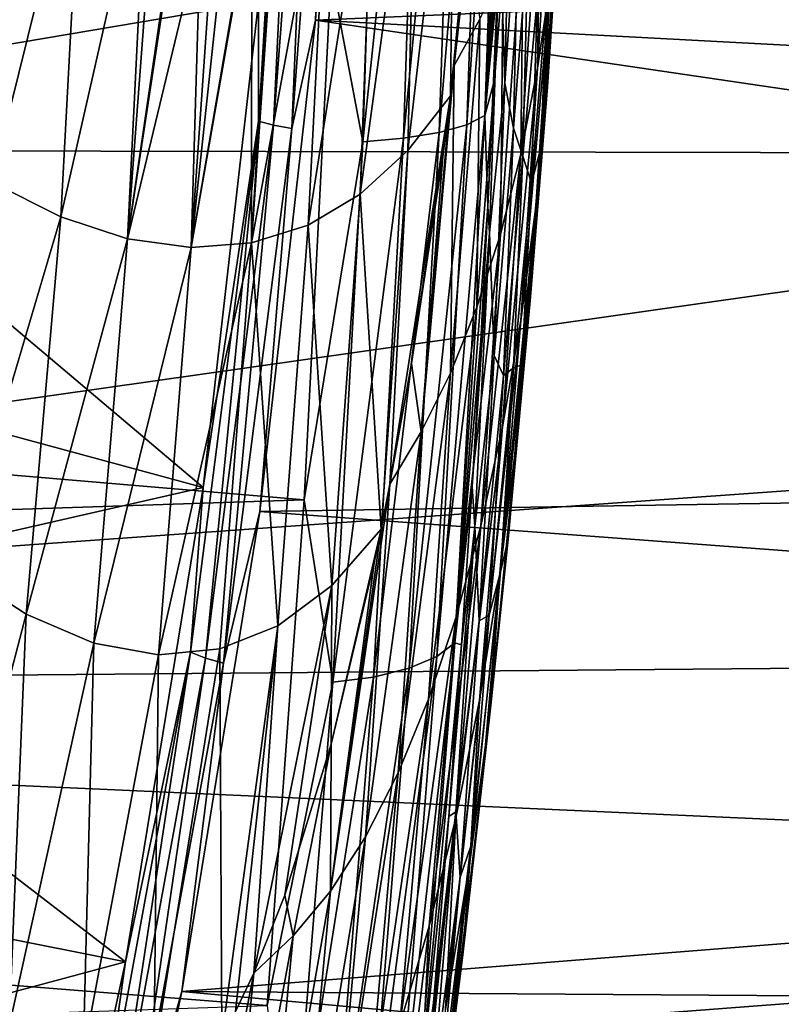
# Model space of a CAD drawing. Header units: metres. Extents: x -160 to 52, y -25 to 25.
# Tile 129 of 166: x 10.95 to 14.55, y -9.37 to -4.72. Entities that reach past the tile are written whole.
import ezdxf

# ---------------------------------------------------------------- set-up
doc = ezdxf.new("R2010")
doc.units = ezdxf.units.M
doc.layers.add('solid_509094_SW0001', color=7, linetype='CONTINUOUS')

msp = doc.modelspace()

# ---------------------------------------------------------------- linework, layer by layer
at = {"layer": 'solid_509094_SW0001'}
for points in [[(26.495285, -4.119876, -24.25256), (12.35171, -4.720294, -24.142883), (12.509658, -2.367594, -24.485804)], [(12.436487, -2.63378, -24.452353), (12.509658, -2.367594, -24.485804), (12.35171, -4.720294, -24.142883)], [(-8.911289, -5.186533, 249.863678), (12.425029, -4.502589, 245.572006), (-8.818693, -2.610905, 250.308075)], [(12.276655, -2.616133, -24.363241), (12.081208, -5.19661, -23.944105), (12.082389, -4.634508, -23.980715)], [(12.153303, -5.21604, -23.999628), (12.081208, -5.19661, -23.944105), (12.276655, -2.616133, -24.363241)], [(12.349478, -2.625951, -24.420324), (12.153303, -5.21604, -23.999628), (12.276655, -2.616133, -24.363241)], [(12.239733, -5.231535, -24.030413), (12.153303, -5.21604, -23.999628), (12.349478, -2.625951, -24.420324)], [(12.436487, -2.63378, -24.452353), (12.239733, -5.231535, -24.030413), (12.349478, -2.625951, -24.420324)], [(12.436487, -2.63378, -24.452353), (12.35171, -4.720294, -24.142883), (12.239733, -5.231535, -24.030413)], [(13.022157, -2.645227, 245.556885), (12.85246, -2.658088, 245.704926), (12.767759, -5.277771, 245.235443)], [(12.936394, -5.250488, 245.087753), (13.022157, -2.645227, 245.556885), (12.767759, -5.277771, 245.235443)], [(13.154281, -2.627424, 245.374924), (13.022157, -2.645227, 245.556885), (12.936394, -5.250488, 245.087753)], [(13.067178, -5.213637, 244.907364), (13.154281, -2.627424, 245.374924), (12.936394, -5.250488, 245.087753)], [(13.2405, -2.606169, 245.17366), (13.154281, -2.627424, 245.374924), (13.067178, -5.213637, 244.907364)], [(13.151888, -5.170276, 244.70874), (13.2405, -2.606169, 245.17366), (13.067178, -5.213637, 244.907364)], [(13.274645, -2.77328, 244.945038), (13.2405, -2.606169, 245.17366), (13.151888, -5.170276, 244.70874)], [(18.22221, -2.766528, 24.443941), (1.200001, -2.674634, 24.454166), (1.200001, -5.317557, 24.0184)], [(12.425029, -4.502589, 245.572006), (12.575057, -5.293834, 245.340805), (12.659041, -2.665245, 245.809418)], [(12.85246, -2.658088, 245.704926), (12.659041, -2.665245, 245.809418), (12.575057, -5.293834, 245.340805)], [(12.767759, -5.277771, 245.235443), (12.85246, -2.658088, 245.704926), (12.575057, -5.293834, 245.340805)], [(18.599876, -4.084152, 24.258598), (18.22221, -2.766528, 24.443941), (1.200001, -5.317557, 24.0184)], [(13.264432, -3.135873, 244.894348), (13.274645, -2.77328, 244.945038), (13.151888, -5.170276, 244.70874)], [(13.251856, -3.539158, 244.830917), (13.264432, -3.135873, 244.894348), (13.151888, -5.170276, 244.70874)], [(12.98947, -5.07739, 228.472488), (13.167862, -3.259881, 229.291916), (13.006884, -4.934516, 228.553223)], [(13.008599, -3.43863, 227.71106), (13.167862, -3.259881, 229.291916), (12.98947, -5.07739, 228.472488)], [(13.006884, -4.934516, 228.553223), (13.167862, -3.259881, 229.291916), (13.071157, -4.356027, 228.850037)], [(12.78785, -5.335807, 226.688171), (13.008599, -3.43863, 227.71106), (12.98947, -5.07739, 228.472488)], [(12.78785, -5.335807, 226.688171), (12.829058, -3.588494, 226.132492), (13.008599, -3.43863, 227.71106)], [(13.236409, -3.985398, 244.751923), (13.251856, -3.539158, 244.830917), (13.151888, -5.170276, 244.70874)], [(13.541456, -3.574663, 238.195328), (13.485181, -4.441822, 238.561005), (13.447712, -5.035221, 237.40303)], [(13.541456, -3.574663, 238.195328), (13.447712, -5.035221, 237.40303), (13.511868, -4.055304, 236.998413)], [(12.562895, -5.542234, 224.915176), (12.630333, -3.706725, 224.553314), (12.829058, -3.588494, 226.132492)], [(12.78785, -5.335807, 226.688171), (12.562895, -5.542234, 224.915176), (12.829058, -3.588494, 226.132492)], [(10.81918, -5.484783, 214.295288), (10.925656, -3.649787, 214.133163), (11.24887, -3.76081, 215.865387)], [(13.401304, -4.946964, 234.572205), (13.415699, -3.935436, 233.384354), (13.482577, -3.632469, 234.586044)], [(13.464985, -4.513535, 235.790436), (13.401304, -4.946964, 234.572205), (13.482577, -3.632469, 234.586044)], [(12.315974, -5.688329, 223.139862), (12.413741, -3.79237, 222.974228), (12.630333, -3.706725, 224.553314)], [(12.562895, -5.542234, 224.915176), (12.315974, -5.688329, 223.139862), (12.630333, -3.706725, 224.553314)], [(13.246041, -5.018008, 243.70993), (13.275994, -3.704459, 244.389542), (13.224361, -4.304264, 244.689789)], [(13.313247, -4.03217, 243.594772), (13.275994, -3.704459, 244.389542), (13.246041, -5.018008, 243.70993)], [(11.14708, -5.648908, 216.053497), (10.81918, -5.484783, 214.295288), (11.24887, -3.76081, 215.865387)], [(11.14708, -5.648908, 216.053497), (11.24887, -3.76081, 215.865387), (11.557126, -3.844177, 217.595535)], [(12.082389, -4.634508, -23.980715), (9.599856, -5.053495, -18.656904), (9.709355, -3.803373, -18.891726)], [(12.049006, -5.77234, 221.36409), (12.181112, -3.852162, 221.401688), (12.413741, -3.79237, 222.974228)], [(12.315974, -5.688329, 223.139862), (12.049006, -5.77234, 221.36409), (12.413741, -3.79237, 222.974228)], [(11.462632, -5.75244, 217.818985), (11.14708, -5.648908, 216.053497), (11.557126, -3.844177, 217.595535)], [(11.462632, -5.75244, 217.818985), (11.557126, -3.844177, 217.595535), (11.596441, -3.976309, 217.862869)], [(12.049006, -5.77234, 221.36409), (12.158624, -3.916347, 221.276382), (12.181112, -3.852162, 221.401688)], [(13.50506, -3.824566, 239.701462), (13.446636, -4.591815, 240.046509), (13.416206, -5.322953, 238.953445)], [(13.485181, -4.441822, 238.561005), (13.50506, -3.824566, 239.701462), (13.416206, -5.322953, 238.953445)], [(12.049006, -5.77234, 221.36409), (12.050756, -4.156959, 220.665176), (12.158624, -3.916347, 221.276382)], [(13.321303, -5.35324, 233.344467), (13.333987, -4.217762, 232.177887), (13.415699, -3.935436, 233.384354)], [(13.401304, -4.946964, 234.572205), (13.321303, -5.35324, 233.344467), (13.415699, -3.935436, 233.384354)], [(11.462632, -5.75244, 217.818985), (11.596441, -3.976309, 217.862869), (11.690893, -4.196616, 218.484833)], [(13.224361, -4.304264, 244.689789), (13.236409, -3.985398, 244.751923), (13.151888, -5.170276, 244.70874)], [(13.286837, -5.22965, 242.761429), (13.313247, -4.03217, 243.594772), (13.246041, -5.018008, 243.70993)], [(13.356006, -4.335394, 242.595749), (13.313247, -4.03217, 243.594772), (13.286837, -5.22965, 242.761429)], [(19.132885, -5.354637, 24.01016), (18.599876, -4.084152, 24.258598), (1.200001, -5.317557, 24.0184)], [(13.511868, -4.055304, 236.998413), (13.447712, -5.035221, 237.40303), (13.393269, -5.601506, 236.228317)], [(13.511868, -4.055304, 236.998413), (13.393269, -5.601506, 236.228317), (13.464985, -4.513535, 235.790436)], [(26.495285, -4.119876, -24.25256), (26.524895, -5.47312, -23.983431), (12.35171, -4.720294, -24.142883)], [(11.763916, -5.793743, 219.589813), (12.041764, -4.172227, 220.613434), (12.050756, -4.156959, 220.665176)], [(12.049006, -5.77234, 221.36409), (11.763916, -5.793743, 219.589813), (12.050756, -4.156959, 220.665176)], [(11.763916, -5.793743, 219.589813), (11.923344, -4.307255, 219.920731), (12.041764, -4.172227, 220.613434)], [(11.462632, -5.75244, 217.818985), (11.690893, -4.196616, 218.484833), (11.697301, -4.207263, 218.526062)], [(11.462632, -5.75244, 217.818985), (11.697301, -4.207263, 218.526062), (11.807366, -4.318799, 219.218765)], [(13.225465, -5.730026, 232.108063), (13.238027, -4.477911, 230.967117), (13.333987, -4.217762, 232.177887)], [(13.321303, -5.35324, 233.344467), (13.225465, -5.730026, 232.108063), (13.333987, -4.217762, 232.177887)], [(11.763916, -5.793743, 219.589813), (11.462632, -5.75244, 217.818985), (11.807366, -4.318799, 219.218765)], [(11.763916, -5.793743, 219.589813), (11.866343, -4.32835, 219.57901), (11.923344, -4.307255, 219.920731)], [(11.763916, -5.793743, 219.589813), (11.807366, -4.318799, 219.218765), (11.866343, -4.32835, 219.57901)], [(13.217499, -4.476554, 244.65419), (13.224361, -4.304264, 244.689789), (13.151888, -5.170276, 244.70874)], [(13.166486, -5.599323, 244.387238), (13.224361, -4.304264, 244.689789), (13.194451, -5.014073, 244.534042)], [(13.17452, -5.724806, 244.11026), (13.224361, -4.304264, 244.689789), (13.166486, -5.599323, 244.387238)], [(13.246041, -5.018008, 243.70993), (13.224361, -4.304264, 244.689789), (13.17452, -5.724806, 244.11026)], [(13.194451, -5.014073, 244.534042), (13.224361, -4.304264, 244.689789), (13.217499, -4.476554, 244.65419)], [(13.128392, -4.714648, 229.752594), (13.006884, -4.934516, 228.553223), (13.071157, -4.356027, 228.850037)], [(13.331492, -5.362697, 241.665009), (13.356006, -4.335394, 242.595749), (13.286837, -5.22965, 242.761429)], [(13.331492, -5.362697, 241.665009), (13.40062, -4.60261, 241.334595), (13.356006, -4.335394, 242.595749)], [(13.485181, -4.441822, 238.561005), (13.416206, -5.322953, 238.953445), (13.368326, -6.026117, 237.835876)], [(13.447712, -5.035221, 237.40303), (13.485181, -4.441822, 238.561005), (13.368326, -6.026117, 237.835876)], [(-8.911289, -5.186533, 249.863678), (12.298447, -6.985841, 244.927429), (12.425029, -4.502589, 245.572006)], [(12.425029, -4.502589, 245.572006), (12.298447, -6.985841, 244.927429), (12.575057, -5.293834, 245.340805)], [(13.114517, -6.075249, 230.86377), (13.128392, -4.714648, 229.752594), (13.238027, -4.477911, 230.967117)], [(13.225465, -5.730026, 232.108063), (13.114517, -6.075249, 230.86377), (13.238027, -4.477911, 230.967117)], [(13.194451, -5.014073, 244.534042), (13.217499, -4.476554, 244.65419), (13.151888, -5.170276, 244.70874)], [(13.464985, -4.513535, 235.790436), (13.393269, -5.601506, 236.228317), (13.322345, -6.137794, 235.037888)], [(13.464985, -4.513535, 235.790436), (13.322345, -6.137794, 235.037888), (13.401304, -4.946964, 234.572205)], [(13.331492, -5.362697, 241.665009), (13.37272, -5.489887, 240.297043), (13.40062, -4.60261, 241.334595)], [(13.37272, -5.489887, 240.297043), (13.416206, -5.322953, 238.953445), (13.446636, -4.591815, 240.046509)], [(13.40062, -4.60261, 241.334595), (13.37272, -5.489887, 240.297043), (13.446636, -4.591815, 240.046509)], [(12.082389, -4.634508, -23.980715), (11.820277, -6.926814, -23.418613), (9.599856, -5.053495, -18.656904)], [(12.081208, -5.19661, -23.944105), (11.820277, -6.926814, -23.418613), (12.082389, -4.634508, -23.980715)], [(26.56304, -6.809122, -23.638865), (12.088344, -7.040204, -23.571074), (12.35171, -4.720294, -24.142883)], [(12.239733, -5.231535, -24.030413), (12.35171, -4.720294, -24.142883), (12.088344, -7.040204, -23.571074)], [(26.524895, -5.47312, -23.983431), (26.56304, -6.809122, -23.638865), (12.35171, -4.720294, -24.142883)], [(12.989505, -6.387191, 229.612427), (13.006884, -4.934516, 228.553223), (13.128392, -4.714648, 229.752594)], [(13.114517, -6.075249, 230.86377), (12.989505, -6.387191, 229.612427), (13.128392, -4.714648, 229.752594)], [(12.851494, -6.664154, 228.354813), (12.98947, -5.07739, 228.472488), (13.006884, -4.934516, 228.553223)], [(12.989505, -6.387191, 229.612427), (12.851494, -6.664154, 228.354813), (13.006884, -4.934516, 228.553223)], [(13.401304, -4.946964, 234.572205), (13.322345, -6.137794, 235.037888), (13.235408, -6.641267, 233.832901)], [(13.401304, -4.946964, 234.572205), (13.235408, -6.641267, 233.832901), (13.321303, -5.35324, 233.344467)], [(13.166486, -5.599323, 244.387238), (13.194451, -5.014073, 244.534042), (13.151888, -5.170276, 244.70874)], [(13.195463, -6.304462, 242.954956), (13.246041, -5.018008, 243.70993), (13.17452, -5.724806, 244.11026)], [(13.286837, -5.22965, 242.761429), (13.246041, -5.018008, 243.70993), (13.195463, -6.304462, 242.954956)], [(11.820277, -6.926814, -23.418613), (9.459495, -6.288662, -18.355898), (9.599856, -5.053495, -18.656904)], [(13.447712, -5.035221, 237.40303), (13.368326, -6.026117, 237.835876), (13.303608, -6.697529, 236.694824)], [(13.393269, -5.601506, 236.228317), (13.447712, -5.035221, 237.40303), (13.303608, -6.697529, 236.694824)], [(12.70325, -6.911563, 227.114044), (12.98947, -5.07739, 228.472488), (12.805649, -6.341528, 227.608658)], [(12.78785, -5.335807, 226.688171), (12.98947, -5.07739, 228.472488), (12.70325, -6.911563, 227.114044)], [(12.805649, -6.341528, 227.608658), (12.98947, -5.07739, 228.472488), (12.952579, -5.363985, 228.300919)], [(12.851494, -6.664154, 228.354813), (12.952579, -5.363985, 228.300919), (12.98947, -5.07739, 228.472488)], [(-9.064226, -7.692087, 249.129684), (12.298447, -6.985841, 244.927429), (-8.911289, -5.186533, 249.863678)], [(12.081208, -5.19661, -23.944105), (11.760001, -7.705571, -23.255274), (11.820277, -6.926814, -23.418613)], [(11.830917, -7.734215, -23.308268), (11.760001, -7.705571, -23.255274), (12.081208, -5.19661, -23.944105)], [(12.153303, -5.21604, -23.999628), (11.830917, -7.734215, -23.308268), (12.081208, -5.19661, -23.944105)], [(13.151888, -5.170276, 244.70874), (13.067178, -5.213637, 244.907364), (12.925372, -7.726161, 244.144669)], [(13.010113, -7.661237, 243.951538), (13.151888, -5.170276, 244.70874), (12.925372, -7.726161, 244.144669)], [(13.166486, -5.599323, 244.387238), (13.151888, -5.170276, 244.70874), (13.010113, -7.661237, 243.951538)], [(11.916407, -7.757059, -23.337036), (11.830917, -7.734215, -23.308268), (12.153303, -5.21604, -23.999628)], [(12.239733, -5.231535, -24.030413), (11.916407, -7.757059, -23.337036), (12.153303, -5.21604, -23.999628)], [(12.239733, -5.231535, -24.030413), (12.088344, -7.040204, -23.571074), (11.916407, -7.757059, -23.337036)], [(12.936394, -5.250488, 245.087753), (12.767759, -5.277771, 245.235443), (12.625773, -7.822942, 244.465698)], [(12.794517, -7.781591, 244.320755), (12.936394, -5.250488, 245.087753), (12.625773, -7.822942, 244.465698)], [(13.067178, -5.213637, 244.907364), (12.936394, -5.250488, 245.087753), (12.794517, -7.781591, 244.320755)], [(12.925372, -7.726161, 244.144669), (13.067178, -5.213637, 244.907364), (12.794517, -7.781591, 244.320755)], [(13.239638, -6.397907, 241.865372), (13.286837, -5.22965, 242.761429), (13.195463, -6.304462, 242.954956)], [(13.331492, -5.362697, 241.665009), (13.286837, -5.22965, 242.761429), (13.239638, -6.397907, 241.865372)], [(12.298447, -6.985841, 244.927429), (12.432935, -7.847694, 244.570007), (12.575057, -5.293834, 245.340805)], [(12.767759, -5.277771, 245.235443), (12.575057, -5.293834, 245.340805), (12.432935, -7.847694, 244.570007)], [(12.625773, -7.822942, 244.465698), (12.767759, -5.277771, 245.235443), (12.432935, -7.847694, 244.570007)], [(19.132885, -5.354637, 24.01016), (1.200001, -5.317557, 24.0184), (1.200001, -7.897433, 23.297865)], [(12.78785, -5.335807, 226.688171), (12.661357, -7.124455, 226.90834), (12.562895, -5.542234, 224.915176)], [(12.78785, -5.335807, 226.688171), (12.70325, -6.911563, 227.114044), (12.661357, -7.124455, 226.90834)], [(13.32613, -6.347557, 239.224289), (13.368326, -6.026117, 237.835876), (13.416206, -5.322953, 238.953445)], [(13.37272, -5.489887, 240.297043), (13.32613, -6.347557, 239.224289), (13.416206, -5.322953, 238.953445)], [(19.825312, -6.567708, 23.707069), (19.132885, -5.354637, 24.01016), (1.200001, -7.897433, 23.297865)], [(12.851494, -6.664154, 228.354813), (12.805649, -6.341528, 227.608658), (12.952579, -5.363985, 228.300919)], [(13.321303, -5.35324, 233.344467), (13.235408, -6.641267, 233.832901), (13.132932, -7.10911, 232.61441)], [(13.321303, -5.35324, 233.344467), (13.132932, -7.10911, 232.61441), (13.225465, -5.730026, 232.108063)], [(13.287825, -6.36153, 240.68782), (13.331492, -5.362697, 241.665009), (13.239638, -6.397907, 241.865372)], [(13.287825, -6.36153, 240.68782), (13.37272, -5.489887, 240.297043), (13.331492, -5.362697, 241.665009)], [(10.654176, -7.31127, 214.434479), (10.81918, -5.484783, 214.295288), (11.14708, -5.648908, 216.053497)], [(13.287825, -6.36153, 240.68782), (13.32613, -6.347557, 239.224289), (13.37272, -5.489887, 240.297043)], [(12.428638, -7.389786, 225.116089), (12.315974, -5.688329, 223.139862), (12.562895, -5.542234, 224.915176)], [(12.428638, -7.389786, 225.116089), (12.562895, -5.542234, 224.915176), (12.661357, -7.124455, 226.90834)], [(13.132642, -6.234598, 244.208572), (13.166486, -5.599323, 244.387238), (13.010113, -7.661237, 243.951538)], [(13.17452, -5.724806, 244.11026), (13.166486, -5.599323, 244.387238), (13.132642, -6.234598, 244.208572)], [(13.393269, -5.601506, 236.228317), (13.303608, -6.697529, 236.694824), (13.222679, -7.333841, 235.531662)], [(13.322345, -6.137794, 235.037888), (13.393269, -5.601506, 236.228317), (13.222679, -7.333841, 235.531662)], [(10.984042, -7.526684, 216.200317), (10.654176, -7.31127, 214.434479), (11.14708, -5.648908, 216.053497)], [(10.984042, -7.526684, 216.200317), (11.14708, -5.648908, 216.053497), (11.462632, -5.75244, 217.818985)], [(12.173742, -7.58047, 223.33165), (12.049006, -5.77234, 221.36409), (12.315974, -5.688329, 223.139862)], [(12.428638, -7.389786, 225.116089), (12.173742, -7.58047, 223.33165), (12.315974, -5.688329, 223.139862)], [(11.302944, -7.662748, 217.975983), (10.984042, -7.526684, 216.200317), (11.462632, -5.75244, 217.818985)], [(11.302944, -7.662748, 217.975983), (11.462632, -5.75244, 217.818985), (11.763916, -5.793743, 219.589813)], [(13.225465, -5.730026, 232.108063), (13.132932, -7.10911, 232.61441), (13.015656, -7.538779, 231.383591)], [(13.225465, -5.730026, 232.108063), (13.015656, -7.538779, 231.383591), (13.114517, -6.075249, 230.86377)], [(13.17452, -5.724806, 244.11026), (13.132642, -6.234598, 244.208572), (13.091713, -6.923529, 243.99147)], [(13.17452, -5.724806, 244.11026), (13.091713, -6.923529, 243.99147), (13.104285, -7.111006, 243.44487)], [(13.195463, -6.304462, 242.954956), (13.17452, -5.724806, 244.11026), (13.104285, -7.111006, 243.44487)], [(11.608874, -7.717344, 219.758499), (11.302944, -7.662748, 217.975983), (11.763916, -5.793743, 219.589813)], [(11.608874, -7.717344, 219.758499), (11.763916, -5.793743, 219.589813), (12.049006, -5.77234, 221.36409)], [(11.899815, -7.689876, 221.544754), (11.608874, -7.717344, 219.758499), (12.049006, -5.77234, 221.36409)], [(12.173742, -7.58047, 223.33165), (11.899815, -7.689876, 221.544754), (12.049006, -5.77234, 221.36409)], [(13.261479, -7.170856, 238.117584), (13.303608, -6.697529, 236.694824), (13.368326, -6.026117, 237.835876)], [(13.32613, -6.347557, 239.224289), (13.261479, -7.170856, 238.117584), (13.368326, -6.026117, 237.835876)], [(13.114517, -6.075249, 230.86377), (13.015656, -7.538779, 231.383591), (12.884778, -7.928191, 230.141586)], [(13.114517, -6.075249, 230.86377), (12.884778, -7.928191, 230.141586), (12.989505, -6.387191, 229.612427)], [(13.322345, -6.137794, 235.037888), (13.222679, -7.333841, 235.531662), (13.126172, -7.931784, 234.347824)], [(13.235408, -6.641267, 233.832901), (13.322345, -6.137794, 235.037888), (13.126172, -7.931784, 234.347824)], [(13.091713, -6.923529, 243.99147), (13.132642, -6.234598, 244.208572), (13.010113, -7.661237, 243.951538)], [(11.820277, -6.926814, -23.418613), (9.288548, -7.50538, -17.989304), (9.459495, -6.288662, -18.355898)], [(13.124847, -7.557046, 242.126694), (13.195463, -6.304462, 242.954956), (13.104285, -7.111006, 243.44487)], [(13.239638, -6.397907, 241.865372), (13.195463, -6.304462, 242.954956), (13.124847, -7.557046, 242.126694)], [(12.851494, -6.664154, 228.354813), (12.70325, -6.911563, 227.114044), (12.805649, -6.341528, 227.608658)], [(13.287825, -6.36153, 240.68782), (13.239638, -6.397907, 241.865372), (13.172321, -7.530555, 240.908646)], [(13.225623, -7.326599, 239.665771), (13.287825, -6.36153, 240.68782), (13.172321, -7.530555, 240.908646)], [(13.225623, -7.326599, 239.665771), (13.261479, -7.170856, 238.117584), (13.32613, -6.347557, 239.224289)], [(13.225623, -7.326599, 239.665771), (13.32613, -6.347557, 239.224289), (13.287825, -6.36153, 240.68782)], [(12.989505, -6.387191, 229.612427), (12.884778, -7.928191, 230.141586), (12.741533, -8.275307, 228.889557)], [(12.989505, -6.387191, 229.612427), (12.741533, -8.275307, 228.889557), (12.851494, -6.664154, 228.354813)], [(13.172321, -7.530555, 240.908646), (13.239638, -6.397907, 241.865372), (13.124847, -7.557046, 242.126694)], [(20.694134, -7.728975, 23.35429), (19.825312, -6.567708, 23.707069), (1.200001, -7.897433, 23.297865)], [(13.235408, -6.641267, 233.832901), (13.126172, -7.931784, 234.347824), (13.014717, -8.488092, 233.144699)], [(13.132932, -7.10911, 232.61441), (13.235408, -6.641267, 233.832901), (13.014717, -8.488092, 233.144699)], [(12.851494, -6.664154, 228.354813), (12.741533, -8.275307, 228.889557), (12.587134, -8.578106, 227.628693)], [(12.851494, -6.664154, 228.354813), (12.587134, -8.578106, 227.628693), (12.70325, -6.911563, 227.114044)], [(13.179437, -7.955289, 236.978455), (13.222679, -7.333841, 235.531662), (13.303608, -6.697529, 236.694824)], [(13.261479, -7.170856, 238.117584), (13.179437, -7.955289, 236.978455), (13.303608, -6.697529, 236.694824)], [(26.56304, -6.809122, -23.638865), (26.609774, -8.123824, -23.219894), (12.088344, -7.040204, -23.571074)], [(11.820277, -6.926814, -23.418613), (11.452886, -9.16827, -22.630739), (9.288548, -7.50538, -17.989304)], [(11.760001, -7.705571, -23.255274), (11.452886, -9.16827, -22.630739), (11.820277, -6.926814, -23.418613)], [(12.70325, -6.911563, 227.114044), (12.587134, -8.578106, 227.628693), (12.422157, -8.835022, 226.360443)], [(12.661357, -7.124455, 226.90834), (12.70325, -6.911563, 227.114044), (12.422157, -8.835022, 226.360443)], [(13.042178, -7.670893, 243.727539), (13.091713, -6.923529, 243.99147), (13.010113, -7.661237, 243.951538)], [(13.104285, -7.111006, 243.44487), (13.091713, -6.923529, 243.99147), (13.042178, -7.670893, 243.727539)], [(-9.064226, -7.692087, 249.129684), (12.122658, -9.374352, 244.010101), (12.298447, -6.985841, 244.927429)], [(12.298447, -6.985841, 244.927429), (12.122658, -9.374352, 244.010101), (12.432935, -7.847694, 244.570007)], [(26.609774, -8.123824, -23.219894), (11.719597, -9.309138, -22.770594), (12.088344, -7.040204, -23.571074)], [(11.916407, -7.757059, -23.337036), (12.088344, -7.040204, -23.571074), (11.719597, -9.309138, -22.770594)], [(13.132932, -7.10911, 232.61441), (13.014717, -8.488092, 233.144699), (12.889033, -8.999782, 231.923859)], [(13.015656, -7.538779, 231.383591), (13.132932, -7.10911, 232.61441), (12.889033, -8.999782, 231.923859)], [(13.104285, -7.111006, 243.44487), (13.042178, -7.670893, 243.727539), (12.982134, -8.481935, 243.406296)], [(13.104285, -7.111006, 243.44487), (12.982134, -8.481935, 243.406296), (13.014221, -8.459756, 242.693451)], [(13.124847, -7.557046, 242.126694), (13.104285, -7.111006, 243.44487), (13.014221, -8.459756, 242.693451)], [(12.628752, -7.282952, 226.74707), (12.661357, -7.124455, 226.90834), (12.422157, -8.835022, 226.360443)], [(12.42584, -8.140494, 225.722549), (12.661357, -7.124455, 226.90834), (12.628752, -7.282952, 226.74707)], [(12.428638, -7.389786, 225.116089), (12.661357, -7.124455, 226.90834), (12.42584, -8.140494, 225.722549)], [(13.145507, -8.252612, 238.600449), (13.179437, -7.955289, 236.978455), (13.261479, -7.170856, 238.117584)], [(13.145507, -8.252612, 238.600449), (13.261479, -7.170856, 238.117584), (13.225623, -7.326599, 239.665771)], [(12.42584, -8.140494, 225.722549), (12.628752, -7.282952, 226.74707), (12.422157, -8.835022, 226.360443)], [(10.984042, -7.526684, 216.200317), (10.541555, -9.219895, 215.131927), (10.654176, -7.31127, 214.434479)], [(13.080742, -8.696836, 235.808823), (13.126172, -7.931784, 234.347824), (13.222679, -7.333841, 235.531662)], [(13.179437, -7.955289, 236.978455), (13.080742, -8.696836, 235.808823), (13.222679, -7.333841, 235.531662)], [(13.225623, -7.326599, 239.665771), (13.172321, -7.530555, 240.908646), (13.085559, -8.621219, 239.893372)], [(13.145507, -8.252612, 238.600449), (13.225623, -7.326599, 239.665771), (13.085559, -8.621219, 239.893372)], [(12.428638, -7.389786, 225.116089), (12.205742, -8.853603, 224.58461), (12.059255, -9.222102, 223.816299)], [(12.428638, -7.389786, 225.116089), (12.059255, -9.222102, 223.816299), (12.173742, -7.58047, 223.33165)], [(12.428638, -7.389786, 225.116089), (12.42584, -8.140494, 225.722549), (12.205742, -8.853603, 224.58461)], [(11.452886, -9.16827, -22.630739), (9.087467, -8.69931, -17.558083), (9.288548, -7.50538, -17.989304)], [(10.984042, -7.526684, 216.200317), (10.903477, -9.473738, 217.088135), (10.541555, -9.219895, 215.131927)], [(11.302944, -7.662748, 217.975983), (10.903477, -9.473738, 217.088135), (10.984042, -7.526684, 216.200317)], [(13.172321, -7.530555, 240.908646), (13.124847, -7.557046, 242.126694), (13.034841, -8.769098, 241.227585)], [(13.085559, -8.621219, 239.893372), (13.172321, -7.530555, 240.908646), (13.034841, -8.769098, 241.227585)], [(12.173742, -7.58047, 223.33165), (11.908466, -9.52272, 223.0159), (11.899815, -7.689876, 221.544754)], [(12.173742, -7.58047, 223.33165), (11.973372, -9.402591, 223.361588), (11.908466, -9.52272, 223.0159)], [(12.173742, -7.58047, 223.33165), (12.059255, -9.222102, 223.816299), (11.973372, -9.402591, 223.361588)], [(13.015656, -7.538779, 231.383591), (12.889033, -8.999782, 231.923859), (12.750011, -9.464424, 230.686981)], [(12.884778, -7.928191, 230.141586), (13.015656, -7.538779, 231.383591), (12.750011, -9.464424, 230.686981)], [(13.034841, -8.769098, 241.227585), (13.124847, -7.557046, 242.126694), (13.014221, -8.459756, 242.693451)], [(11.302944, -7.662748, 217.975983), (11.253219, -9.609292, 219.057938), (10.903477, -9.473738, 217.088135)], [(11.608874, -7.717344, 219.758499), (11.253219, -9.609292, 219.057938), (11.302944, -7.662748, 217.975983)], [(13.010113, -7.661237, 243.951538), (12.925372, -7.726161, 244.144669), (12.730844, -10.129534, 243.096054)], [(12.816755, -10.043834, 242.911026), (13.010113, -7.661237, 243.951538), (12.730844, -10.129534, 243.096054)], [(13.042178, -7.670893, 243.727539), (13.010113, -7.661237, 243.951538), (12.816755, -10.043834, 242.911026)], [(12.982134, -8.481935, 243.406296), (13.042178, -7.670893, 243.727539), (12.816755, -10.043834, 242.911026)], [(-9.275437, -10.093714, 248.116028), (12.122658, -9.374352, 244.010101), (-9.064226, -7.692087, 249.129684)], [(11.608874, -7.717344, 219.758499), (11.587973, -9.624125, 221.035477), (11.253219, -9.609292, 219.057938)], [(11.760001, -7.705571, -23.255274), (11.319366, -10.111139, -22.310331), (11.452886, -9.16827, -22.630739)], [(11.388698, -10.148442, -22.359924), (11.319366, -10.111139, -22.310331), (11.760001, -7.705571, -23.255274)], [(11.830917, -7.734215, -23.308268), (11.388698, -10.148442, -22.359924), (11.760001, -7.705571, -23.255274)], [(11.899815, -7.689876, 221.544754), (11.908466, -9.52272, 223.0159), (11.587973, -9.624125, 221.035477)], [(11.899815, -7.689876, 221.544754), (11.587973, -9.624125, 221.035477), (11.608874, -7.717344, 219.758499)], [(21.743462, -8.820134, 22.964432), (20.694134, -7.728975, 23.35429), (1.200001, -7.897433, 23.297865)], [(11.472923, -10.17819, -22.385983), (11.388698, -10.148442, -22.359924), (11.830917, -7.734215, -23.308268)], [(11.916407, -7.757059, -23.337036), (11.472923, -10.17819, -22.385983), (11.830917, -7.734215, -23.308268)], [(11.916407, -7.757059, -23.337036), (11.719597, -9.309138, -22.770594), (11.472923, -10.17819, -22.385983)], [(12.925372, -7.726161, 244.144669), (12.794517, -7.781591, 244.320755), (12.598861, -10.202868, 243.265411)], [(12.730844, -10.129534, 243.096054), (12.925372, -7.726161, 244.144669), (12.598861, -10.202868, 243.265411)], [(12.794517, -7.781591, 244.320755), (12.625773, -7.822942, 244.465698), (12.429123, -10.257776, 243.405563)], [(12.598861, -10.202868, 243.265411), (12.794517, -7.781591, 244.320755), (12.429123, -10.257776, 243.405563)], [(12.122658, -9.374352, 244.010101), (12.235489, -10.290904, 243.507324), (12.432935, -7.847694, 244.570007)], [(12.625773, -7.822942, 244.465698), (12.432935, -7.847694, 244.570007), (12.235489, -10.290904, 243.507324)], [(12.429123, -10.257776, 243.405563), (12.625773, -7.822942, 244.465698), (12.235489, -10.290904, 243.507324)], [(21.743462, -8.820134, 22.964432), (1.200001, -7.897433, 23.297865), (1.200001, -10.383676, 22.301104)], [(12.884778, -7.928191, 230.141586), (12.750011, -9.464424, 230.686981), (12.598565, -9.879662, 229.435837)], [(12.741533, -8.275307, 228.889557), (12.884778, -7.928191, 230.141586), (12.598565, -9.879662, 229.435837)], [(12.966141, -9.391525, 234.610611), (13.014717, -8.488092, 233.144699), (13.126172, -7.931784, 234.347824)], [(13.080742, -8.696836, 235.808823), (12.966141, -9.391525, 234.610611), (13.126172, -7.931784, 234.347824)], [(13.048162, -9.134631, 237.493774), (13.080742, -8.696836, 235.808823), (13.179437, -7.955289, 236.978455)], [(13.048162, -9.134631, 237.493774), (13.179437, -7.955289, 236.978455), (13.145507, -8.252612, 238.600449)], [(26.609774, -8.123824, -23.219894), (26.66515, -9.413172, -22.727785), (11.719597, -9.309138, -22.770594)], [(12.205742, -8.853603, 224.58461), (12.42584, -8.140494, 225.722549), (12.246522, -9.044952, 225.086533)], [(12.42584, -8.140494, 225.722549), (12.422157, -8.835022, 226.360443), (12.246522, -9.044952, 225.086533)], [(12.741533, -8.275307, 228.889557), (12.598565, -9.879662, 229.435837), (12.435602, -10.243142, 228.17215)], [(12.587134, -8.578106, 227.628693), (12.741533, -8.275307, 228.889557), (12.435602, -10.243142, 228.17215)], [(13.145507, -8.252612, 238.600449), (13.085559, -8.621219, 239.893372), (12.980042, -9.663602, 238.821732)], [(13.048162, -9.134631, 237.493774), (13.145507, -8.252612, 238.600449), (12.980042, -9.663602, 238.821732)], [(13.014221, -8.459756, 242.693451), (12.909162, -9.362386, 243.014404), (12.82023, -10.317547, 242.535233)], [(13.014221, -8.459756, 242.693451), (12.82023, -10.317547, 242.535233), (12.904966, -9.763989, 241.85878)], [(13.034841, -8.769098, 241.227585), (13.014221, -8.459756, 242.693451), (12.904966, -9.763989, 241.85878)], [(13.014221, -8.459756, 242.693451), (12.982134, -8.481935, 243.406296), (12.909162, -9.362386, 243.014404)], [(12.909162, -9.362386, 243.014404), (12.982134, -8.481935, 243.406296), (12.816755, -10.043834, 242.911026)], [(12.836384, -10.035403, 233.385818), (12.889033, -8.999782, 231.923859), (13.014717, -8.488092, 233.144699)], [(12.966141, -9.391525, 234.610611), (12.836384, -10.035403, 233.385818), (13.014717, -8.488092, 233.144699)], [(12.587134, -8.578106, 227.628693), (12.435602, -10.243142, 228.17215), (12.261865, -10.552965, 226.897827)], [(12.422157, -8.835022, 226.360443), (12.587134, -8.578106, 227.628693), (12.261865, -10.552965, 226.897827)], [(13.085559, -8.621219, 239.893372), (13.034841, -8.769098, 241.227585), (12.926089, -9.933959, 240.260025)], [(12.980042, -9.663602, 238.821732), (13.085559, -8.621219, 239.893372), (12.926089, -9.933959, 240.260025)], [(12.934363, -9.968204, 236.348175), (12.966141, -9.391525, 234.610611), (13.080742, -8.696836, 235.808823)], [(12.934363, -9.968204, 236.348175), (13.080742, -8.696836, 235.808823), (13.048162, -9.134631, 237.493774)], [(11.452886, -9.16827, -22.630739), (8.856777, -9.86658, -17.063366), (9.087467, -8.69931, -17.558083)], [(12.926089, -9.933959, 240.260025), (13.034841, -8.769098, 241.227585), (12.904966, -9.763989, 241.85878)], [(22.973461, -9.819043, 22.555405), (21.743462, -8.820134, 22.964432), (1.200001, -10.383676, 22.301104)], [(12.422157, -8.835022, 226.360443), (12.261865, -10.552965, 226.897827), (12.077874, -10.807829, 225.614975)], [(12.246522, -9.044952, 225.086533), (12.422157, -8.835022, 226.360443), (12.077874, -10.807829, 225.614975)], [(12.205742, -8.853603, 224.58461), (12.246522, -9.044952, 225.086533), (12.059255, -9.222102, 223.816299)], [(12.692289, -10.625036, 232.136642), (12.750011, -9.464424, 230.686981), (12.889033, -8.999782, 231.923859)], [(12.836384, -10.035403, 233.385818), (12.692289, -10.625036, 232.136642), (12.889033, -8.999782, 231.923859)], [(12.246522, -9.044952, 225.086533), (12.077874, -10.807829, 225.614975), (11.884135, -11.006474, 224.325699)], [(12.059255, -9.222102, 223.816299), (12.246522, -9.044952, 225.086533), (11.884135, -11.006474, 224.325699)], [(13.048162, -9.134631, 237.493774), (12.980042, -9.663602, 238.821732), (12.856596, -10.652061, 237.69664)], [(12.934363, -9.968204, 236.348175), (13.048162, -9.134631, 237.493774), (12.856596, -10.652061, 237.69664)], [(11.452886, -9.16827, -22.630739), (10.980576, -11.341243, -21.617867), (8.856777, -9.86658, -17.063366)], [(11.319366, -10.111139, -22.310331), (10.980576, -11.341243, -21.617867), (11.452886, -9.16827, -22.630739)], [(12.059255, -9.222102, 223.816299), (11.884135, -11.006474, 224.325699), (11.681172, -11.147671, 223.03215)], [(11.973372, -9.402591, 223.361588), (12.059255, -9.222102, 223.816299), (11.681172, -11.147671, 223.03215)], [(26.729221, -10.673163, -22.164015), (11.245987, -11.507751, -21.742393), (11.719597, -9.309138, -22.770594)], [(11.472923, -10.17819, -22.385983), (11.719597, -9.309138, -22.770594), (11.245987, -11.507751, -21.742393)], [(26.66515, -9.413172, -22.727785), (26.729221, -10.673163, -22.164015), (11.719597, -9.309138, -22.770594)], [(12.82023, -10.317547, 242.535233), (12.909162, -9.362386, 243.014404), (12.816755, -10.043834, 242.911026)]]:
    msp.add_3dface(points, dxfattribs=at)

doc.saveas('drawing.dxf')
